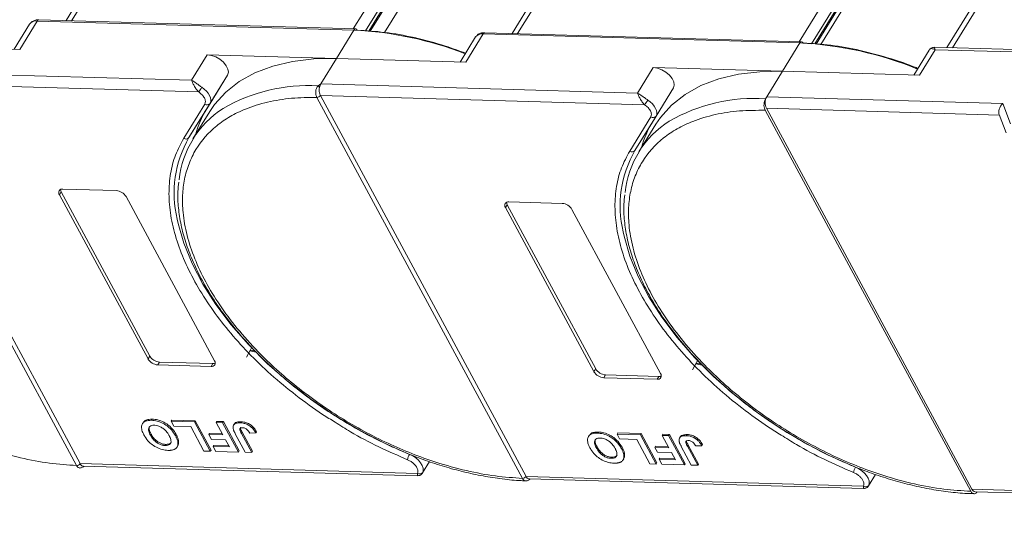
# Model space of a CAD drawing. Header units: millimetres. Extents: x 1995 to 3465, y 709 to 1742.
# Tile 41 of 45: x 3149 to 3233, y 1468 to 1511. Entities that reach past the tile are written whole.
import ezdxf

# ---------------------------------------------------------------- set-up
doc = ezdxf.new("R2010")
doc.units = ezdxf.units.MM
doc.linetypes.add('PHANTOM2', pattern=[31.75, 15.875, -3.175, 3.175, -3.175, 3.175, -3.175])

msp = doc.modelspace()

# ---------------------------------------------------------------- linework, layer by layer
at = {"color": 7, "linetype": 'Continuous', "lineweight": 15}
for p, q in [((3181.821, 1558.604), (3152.557, 1511.133)), ((3153.031, 1511.119), (3182.51, 1558.94)), ((3206.694, 1558.245), (3177.214, 1510.424)), ((3178.272, 1510.254), (3207.536, 1557.725)), ((3178.549, 1510.232), (3207.672, 1557.474)), ((3220.098, 1557.504), (3190.834, 1510.032)), ((3191.307, 1510.019), (3220.787, 1557.84)), ((3178.664, 1510.223), (3207.684, 1557.299)), ((3179.902, 1510.124), (3208.788, 1556.981)), ((3244.97, 1557.145), (3215.491, 1509.324)), ((3216.549, 1509.154), (3245.813, 1556.625)), ((3228.639, 1508.801), (3258.207, 1556.764)), ((3216.826, 1509.132), (3245.949, 1556.374)), ((3216.941, 1509.122), (3245.961, 1556.198)), ((3217.348, 1509.09), (3246.207, 1555.905)), ((3257.518, 1556.428), (3228.166, 1508.814)), ((3148.585, 1508.669), (3150.084, 1511.101)), ((3150.084, 1511.101), (3177.271, 1510.32)), ((3177.417, 1510.418), (3150.23, 1511.2)), ((3149.435, 1510.83), (3148.112, 1508.682)), ((3177.271, 1510.32), (3175.772, 1507.887)), ((3187.712, 1509.73), (3186.388, 1507.582)), ((3186.862, 1507.568), (3188.361, 1510.001)), ((3188.361, 1510.001), (3215.548, 1509.219)), ((3215.694, 1509.318), (3188.507, 1510.099)), ((3137.495, 1508.987), (3148.585, 1508.669)), ((3215.548, 1509.219), (3214.049, 1506.787)), ((3226.648, 1508.611), (3225.323, 1506.463)), ((3225.796, 1506.449), (3227.146, 1508.638)), ((3267.678, 1507.678), (3227.07, 1508.846)), ((3227.146, 1508.638), (3267.386, 1507.482)), ((3164.682, 1508.206), (3163.332, 1506.017)), ((3175.772, 1507.887), (3164.682, 1508.206)), ((3174.422, 1505.698), (3175.772, 1507.887)), ((3175.772, 1507.887), (3186.862, 1507.568)), ((3163.332, 1506.017), (3136.145, 1506.798)), ((3202.959, 1507.106), (3201.609, 1504.916)), ((3214.049, 1506.787), (3202.959, 1507.106)), ((3212.699, 1504.597), (3214.049, 1506.787)), ((3214.049, 1506.787), (3225.796, 1506.449)), ((3166.417, 1506.465), (3164.604, 1503.524)), ((3164.917, 1504.033), (3166.417, 1506.465)), ((3153.454, 1472.949), (3135.812, 1505.643)), ((3136.117, 1505.809), (3163.943, 1505.009)), ((3136.117, 1505.808), (3153.759, 1473.113)), ((3174.184, 1505.531), (3174.422, 1505.698)), ((3201.609, 1504.916), (3174.422, 1505.698)), ((3204.693, 1505.365), (3202.881, 1502.424)), ((3203.194, 1502.932), (3204.693, 1505.365)), ((3174.089, 1504.543), (3174.089, 1504.544)), ((3191.731, 1471.848), (3174.089, 1504.543)), ((3174.394, 1504.708), (3202.219, 1503.908)), ((3174.394, 1504.707), (3192.036, 1472.013)), ((3212.594, 1504.427), (3212.699, 1504.597)), ((3232.957, 1504.015), (3212.699, 1504.597)), ((3162.657, 1501.032), (3164.469, 1503.973)), ((3163.105, 1501.092), (3164.917, 1504.033)), ((3163.105, 1501.092), (3164.604, 1503.524)), ((3230.208, 1470.741), (3212.566, 1503.438)), ((3212.671, 1503.608), (3230.313, 1470.911)), ((3212.671, 1503.608), (3232.661, 1503.033)), ((3233.621, 1502.263), (3232.957, 1504.015)), ((3164.903, 1503.341), (3163.448, 1500.982)), ((3200.934, 1499.932), (3202.746, 1502.873)), ((3201.381, 1499.991), (3203.194, 1502.932)), ((3232.64, 1503.09), (3233.238, 1501.512)), ((3201.381, 1499.991), (3202.881, 1502.424)), ((3203.18, 1502.241), (3201.725, 1499.882)), ((3152.293, 1496.677), (3156.863, 1496.546)), ((3152.143, 1496.434), (3151.993, 1496.191)), ((3159.593, 1482.106), (3151.993, 1496.191)), ((3152.143, 1496.434), (3159.743, 1482.349)), ((3157.706, 1496.026), (3165.306, 1481.942)), ((3190.42, 1495.334), (3190.27, 1495.09)), ((3197.87, 1481.006), (3190.27, 1495.09)), ((3190.42, 1495.334), (3198.019, 1481.249)), ((3190.57, 1495.577), (3195.14, 1495.446)), ((3195.983, 1494.926), (3203.582, 1480.841)), ((3159.743, 1482.349), (3159.593, 1482.106)), ((3168.848, 1482.677), (3168.346, 1482.788)), ((3168.807, 1482.752), (3168.376, 1482.848)), ((3160.585, 1481.83), (3160.435, 1481.587)), ((3165.006, 1481.455), (3160.435, 1481.587)), ((3160.585, 1481.83), (3165.156, 1481.698)), ((3165.156, 1481.698), (3165.006, 1481.455)), ((3207.125, 1481.576), (3206.622, 1481.688)), ((3207.084, 1481.652), (3206.653, 1481.748)), ((3198.019, 1481.249), (3197.87, 1481.006)), ((3198.862, 1480.729), (3198.712, 1480.486)), ((3198.862, 1480.729), (3203.433, 1480.598)), ((3203.433, 1480.598), (3203.283, 1480.355)), ((3203.283, 1480.355), (3198.712, 1480.486)), ((3159.172, 1476.633), (3159.112, 1476.536)), ((3159.96, 1476.927), (3159.9, 1476.83)), ((3161.57, 1476.75), (3161.63, 1476.848)), ((3161.57, 1476.75), (3161.796, 1476.331)), ((3163.584, 1476.692), (3161.57, 1476.75)), ((3161.63, 1476.848), (3163.644, 1476.79)), ((3161.796, 1476.331), (3163.261, 1476.289)), ((3163.644, 1476.79), (3163.584, 1476.692)), ((3164.941, 1474.177), (3163.584, 1476.692)), ((3163.644, 1476.79), (3165.001, 1474.275)), ((3165.452, 1476.639), (3165.512, 1476.736)), ((3165.452, 1476.639), (3166.026, 1475.575)), ((3166.001, 1476.623), (3165.452, 1476.639)), ((3165.512, 1476.736), (3166.061, 1476.72)), ((3166.061, 1476.72), (3166.001, 1476.623)), ((3167.358, 1474.108), (3166.001, 1476.623)), ((3166.061, 1476.72), (3167.418, 1474.205)), ((3166.993, 1476.505), (3166.933, 1476.408)), ((3167.578, 1476.708), (3167.518, 1476.611)), ((3159.859, 1475.652), (3159.799, 1475.555)), ((3161.947, 1475.516), (3162.007, 1475.614)), ((3163.261, 1476.289), (3164.392, 1474.193)), ((3164.817, 1475.609), (3164.877, 1475.707)), ((3164.817, 1475.609), (3165.043, 1475.19)), ((3166.026, 1475.575), (3164.817, 1475.609)), ((3164.877, 1475.707), (3165.971, 1475.675)), ((3167.088, 1475.677), (3167.944, 1474.091)), ((3167.615, 1475.703), (3167.675, 1475.8)), ((3168.493, 1474.075), (3167.615, 1475.703)), ((3167.675, 1475.8), (3168.553, 1474.173)), ((3168.321, 1475.731), (3168.853, 1475.747)), ((3168.853, 1475.747), (3168.913, 1475.845)), ((3197.449, 1475.533), (3197.389, 1475.436)), ((3198.237, 1475.827), (3198.177, 1475.73)), ((3199.846, 1475.65), (3199.906, 1475.747)), ((3199.846, 1475.65), (3200.073, 1475.231)), ((3201.861, 1475.592), (3199.846, 1475.65)), ((3199.906, 1475.747), (3201.921, 1475.689)), ((3201.921, 1475.689), (3201.861, 1475.592)), ((3203.218, 1473.077), (3201.861, 1475.592)), ((3201.921, 1475.689), (3203.278, 1473.174)), ((3203.728, 1475.538), (3203.788, 1475.636)), ((3204.278, 1475.523), (3203.728, 1475.538)), ((3203.728, 1475.538), (3204.303, 1474.474)), ((3203.788, 1475.636), (3204.338, 1475.62)), ((3204.338, 1475.62), (3204.278, 1475.523)), ((3205.635, 1473.008), (3204.278, 1475.523)), ((3204.338, 1475.62), (3205.695, 1473.105)), ((3205.855, 1475.608), (3205.795, 1475.511)), ((3161.067, 1474.67), (3161.127, 1474.767)), ((3162.085, 1474.54), (3162.145, 1474.638)), ((3162.224, 1474.978), (3162.164, 1474.881)), ((3165.043, 1475.19), (3166.252, 1475.156)), ((3165.191, 1474.583), (3165.251, 1474.68)), ((3165.251, 1474.68), (3166.528, 1474.643)), ((3166.252, 1475.156), (3166.582, 1474.543)), ((3200.073, 1475.231), (3201.538, 1475.189)), ((3201.538, 1475.189), (3202.668, 1473.093)), ((3205.269, 1475.405), (3205.209, 1475.307)), ((3205.892, 1474.603), (3205.952, 1474.7)), ((3205.952, 1474.7), (3206.83, 1473.072)), ((3206.598, 1474.631), (3207.13, 1474.647)), ((3207.13, 1474.647), (3207.19, 1474.744)), ((3164.392, 1474.193), (3164.941, 1474.177)), ((3164.941, 1474.177), (3165.001, 1474.275)), ((3165.191, 1474.583), (3165.417, 1474.164)), ((3166.582, 1474.543), (3165.191, 1474.583)), ((3165.417, 1474.164), (3167.358, 1474.108)), ((3167.358, 1474.108), (3167.418, 1474.205)), ((3167.944, 1474.091), (3168.493, 1474.075)), ((3168.553, 1474.173), (3168.493, 1474.075)), ((3198.136, 1474.552), (3198.076, 1474.454)), ((3200.224, 1474.416), (3200.284, 1474.513)), ((3200.501, 1473.878), (3200.441, 1473.78)), ((3203.094, 1474.509), (3203.154, 1474.606)), ((3203.094, 1474.509), (3203.32, 1474.09)), ((3204.303, 1474.474), (3203.094, 1474.509)), ((3203.154, 1474.606), (3204.248, 1474.575)), ((3203.32, 1474.09), (3204.529, 1474.055)), ((3204.529, 1474.055), (3204.859, 1473.442)), ((3205.365, 1474.576), (3206.221, 1472.991)), ((3206.77, 1472.975), (3205.892, 1474.603)), ((3153.455, 1472.947), (3153.454, 1472.949)), ((3153.759, 1473.113), (3153.759, 1473.112)), ((3182.718, 1472.28), (3153.759, 1473.112)), ((3183.149, 1472.309), (3183.75, 1473.283)), ((3199.344, 1473.569), (3199.404, 1473.667)), ((3200.362, 1473.44), (3200.422, 1473.537)), ((3202.668, 1473.093), (3203.218, 1473.077)), ((3203.218, 1473.077), (3203.278, 1473.174)), ((3203.468, 1473.483), (3203.528, 1473.58)), ((3203.468, 1473.483), (3203.694, 1473.063)), ((3204.859, 1473.442), (3203.468, 1473.483)), ((3203.528, 1473.58), (3204.805, 1473.543)), ((3203.694, 1473.063), (3205.635, 1473.008)), ((3205.635, 1473.008), (3205.695, 1473.105)), ((3206.221, 1472.991), (3206.77, 1472.975)), ((3206.83, 1473.072), (3206.77, 1472.975)), ((3154.039, 1472.899), (3182.727, 1472.074)), ((3221.426, 1471.208), (3222.026, 1472.182)), ((3191.732, 1471.847), (3191.731, 1471.848)), ((3192.036, 1472.013), (3192.036, 1472.012)), ((3220.995, 1471.179), (3192.036, 1472.012)), ((3192.316, 1471.799), (3221.004, 1470.974)), ((3250.049, 1470.344), (3230.313, 1470.911)), ((3230.593, 1470.698), (3250.161, 1470.136))]:
    msp.add_line(p, q, dxfattribs=at)
at = {"color": 7, "linetype": 'Continuous', "lineweight": 15, "flags": 128}
for points in [[(3166.417, 1506.465), (3166.488, 1506.697), (3166.451, 1506.971), (3166.309, 1507.266), (3166.073, 1507.555), (3165.764, 1507.813), (3165.408, 1508.018), (3165.037, 1508.153), (3164.682, 1508.206)], [(3164.903, 1503.341), (3165.301, 1503.927), (3166.259, 1504.992), (3167.421, 1505.905), (3168.774, 1506.654), (3170.303, 1507.232), (3171.991, 1507.633), (3173.821, 1507.852), (3175.772, 1507.887)], [(3204.693, 1505.365), (3204.765, 1505.596), (3204.728, 1505.871), (3204.586, 1506.165), (3204.35, 1506.454), (3204.041, 1506.712), (3203.685, 1506.918), (3203.314, 1507.053), (3202.959, 1507.106)], [(3203.18, 1502.241), (3203.578, 1502.827), (3204.536, 1503.892), (3205.698, 1504.804), (3207.05, 1505.554), (3208.58, 1506.132), (3210.268, 1506.533), (3212.098, 1506.752), (3214.049, 1506.787)], [(3164.215, 1505.414), (3164.426, 1505.257), (3164.612, 1505.082), (3164.766, 1504.897), (3164.883, 1504.706), (3164.958, 1504.518), (3164.989, 1504.339), (3164.976, 1504.175), (3164.917, 1504.033)], [(3202.492, 1504.313), (3202.703, 1504.156), (3202.888, 1503.982), (3203.043, 1503.796), (3203.159, 1503.606), (3203.235, 1503.418), (3203.266, 1503.239), (3203.252, 1503.075), (3203.194, 1502.932)], [(3182.036, 1473.909), (3179.84, 1474.886), (3177.681, 1476.009), (3175.582, 1477.264), (3173.566, 1478.64), (3171.653, 1480.12), (3169.863, 1481.691), (3168.217, 1483.334), (3166.73, 1485.033), (3165.419, 1486.769), (3164.297, 1488.525), (3163.377, 1490.282), (3162.669, 1492.021), (3162.178, 1493.724), (3162.098, 1494.105)], [(3220.313, 1472.808), (3218.117, 1473.786), (3215.958, 1474.909), (3213.859, 1476.164), (3211.843, 1477.539), (3209.93, 1479.02), (3208.14, 1480.59), (3206.493, 1482.233), (3205.007, 1483.932), (3203.696, 1485.669), (3202.574, 1487.425), (3201.654, 1489.182), (3200.945, 1490.921), (3200.455, 1492.624), (3200.375, 1493.005)], [(3168.5, 1483.105), (3168.394, 1482.884), (3168.049, 1482.263)], [(3206.777, 1482.005), (3206.671, 1481.784), (3206.326, 1481.163)], [(3182.036, 1473.909), (3182.315, 1473.772), (3182.576, 1473.599), (3182.806, 1473.399), (3182.994, 1473.18), (3183.129, 1472.955), (3183.206, 1472.734), (3183.221, 1472.529), (3183.172, 1472.349)], [(3220.313, 1472.808), (3220.592, 1472.672), (3220.853, 1472.499), (3221.083, 1472.298), (3221.271, 1472.08), (3221.406, 1471.854), (3221.483, 1471.633), (3221.497, 1471.428), (3221.448, 1471.249)]]:
    msp.add_lwpolyline(points, dxfattribs=at)
at = {"color": 7, "linetype": 'Continuous', "lineweight": 15}
for centre, radius, start, end in [((3149.988, 1510.42), 0.688, 81.96358, 143.42725), ((3150.243, 1511.024), 0.176, 94.04353, 153.96822), ((3177.43, 1510.242), 0.176, 94.04353, 153.96822), ((3175.843, 1480.215), 30.139, 68.6387, 87.2827), ((3177.397, 1510.247), 0.173, 22.0518, 83.33731), ((3188.265, 1509.319), 0.688, 81.96358, 143.42725), ((3188.519, 1509.924), 0.176, 94.04353, 153.96822), ((3215.706, 1509.142), 0.176, 94.04353, 153.96822), ((3215.674, 1509.146), 0.173, 22.0518, 83.33731), ((3214.085, 1478.873), 30.382, 67.65228, 87.24033), ((3159.024, 1508.612), 6.098, 323.77082, 328.35685), ((3173.322, 1491.066), 14.491, 86.59204, 120.13559), ((3173.789, 1504.993), 0.667, 38.2755, 53.68319), ((3174.082, 1504.922), 0.378, 270.93814, 325.57), ((3174.083, 1504.919), 0.377, 270.96032, 325.74097), ((3197.301, 1507.512), 6.098, 323.77082, 328.35685), ((3211.632, 1489.861), 14.598, 86.22155, 120.02369), ((3213.64, 1504.075), 1.076, 150.95613, 205.74517), ((3170.445, 1496.668), 8.207, 122.40058, 174.33401), ((3171.584, 1499.246), 8.187, 148.49752, 165.16287), ((3164.663, 1504.231), 0.323, 233.16695, 321.99372), ((3202.94, 1503.131), 0.323, 233.16695, 321.99372), ((3208.724, 1495.567), 8.209, 122.3765, 174.28529), ((3209.861, 1498.146), 8.187, 148.49752, 165.16287), ((3171.427, 1496.327), 9.59, 150.2055, 193.3954), ((3162.85, 1501.29), 0.323, 233.16695, 321.99372), ((3209.703, 1495.226), 9.59, 150.2055, 193.3954), ((3201.127, 1500.19), 0.323, 233.16695, 321.99372), ((3152.235, 1496.377), 0.306, 79.14736, 217.56468), ((3152.527, 1496.66), 0.446, 182.64256, 210.45521), ((3156.783, 1495.473), 1.076, 30.95613, 85.74517), ((3190.512, 1495.277), 0.306, 79.14736, 217.56468), ((3190.804, 1495.56), 0.446, 182.64256, 210.45521), ((3195.06, 1494.373), 1.076, 30.95613, 85.74517), ((3160.665, 1482.903), 1.076, 210.95613, 265.74517), ((3160.515, 1482.659), 1.076, 210.95613, 265.74517), ((3165.063, 1481.755), 0.306, 259.14736, 37.56468), ((3165.185, 1482.144), 0.446, 266.24921, 294.05501), ((3198.792, 1481.559), 1.076, 210.95613, 265.74517), ((3198.942, 1481.802), 1.076, 210.95613, 265.74517), ((3203.34, 1480.655), 0.306, 259.14736, 37.56468), ((3203.462, 1481.043), 0.446, 266.24921, 294.05501), ((3183.105, 1473.253), 1.254, 148.485, 171.00747), ((3153.448, 1473.325), 0.377, 270.96032, 325.74097), ((3153.448, 1473.323), 0.376, 270.98033, 325.91135), ((3182.908, 1472.556), 0.335, 235.49296, 321.92989), ((3221.382, 1472.153), 1.254, 148.485, 171.00747), ((3191.724, 1472.225), 0.377, 270.96032, 325.74097), ((3191.725, 1472.222), 0.376, 270.98033, 325.91135), ((3221.185, 1471.455), 0.335, 235.49296, 321.92989), ((3230.626, 1471.032), 0.336, 201.09482, 264.2943)]:
    msp.add_arc(centre, radius, start, end, dxfattribs=at)
msp.add_ellipse((3233.229, 1503.512), major_axis=(0.441, 0.619), ratio=0.715737, start_param=1.232087, end_param=2.802883, dxfattribs=at)
at = {"color": 3, "linetype": 'PHANTOM2', "lineweight": 9, "ltscale": 1.030123}
msp.add_spline([(3147.277, 1574.479), (3155.687, 1547.245), (3136.863, 1511.6), (3145.301, 1468.249)], degree=3, dxfattribs=at)
at = {"color": 7, "linetype": 'Continuous', "lineweight": 15}
for points, knots in [([(3150.232, 1511.193), (3150.206, 1511.196), (3150.075, 1511.209), (3149.856, 1511.161), (3149.595, 1511.043), (3149.49, 1510.891), (3149.443, 1510.823)], [0, 0, 0, 0, 0.07976, 0.393066, 0.724539, 1, 1, 1, 1]), ([(3186.853, 1508.336), (3186.277, 1508.547), (3184.801, 1509.089), (3182.467, 1509.703), (3179.919, 1510.173), (3178.336, 1510.266), (3177.557, 1510.311)], [0, 0, 0, 0, 0.180169, 0.461291, 0.734758, 1, 1, 1, 1]), ([(3188.509, 1510.093), (3188.482, 1510.095), (3188.352, 1510.109), (3188.133, 1510.06), (3187.872, 1509.943), (3187.767, 1509.791), (3187.72, 1509.722)], [0, 0, 0, 0, 0.07976, 0.393066, 0.724539, 1, 1, 1, 1]), ([(3225.674, 1507.032), (3225.619, 1507.055), (3224.865, 1507.378), (3223.202, 1507.929), (3220.744, 1508.61), (3218.196, 1509.071), (3216.613, 1509.165), (3215.834, 1509.211)], [0, 0, 0, 0, 0.016207, 0.224204, 0.490227, 0.749005, 1, 1, 1, 1]), ([(3226.625, 1508.571), (3226.651, 1508.612), (3226.708, 1508.702), (3226.863, 1508.755), (3227.035, 1508.684), (3227.146, 1508.638)], [0, 0, 0, 0, 0.227072, 0.501587, 1, 1, 1, 1]), ([(3227.068, 1508.846), (3227.017, 1508.843), (3226.93, 1508.838), (3226.783, 1508.771), (3226.716, 1508.695), (3226.679, 1508.654)], [0, 0, 0, 0, 0.389383, 0.666862, 1, 1, 1, 1]), ([(3227.069, 1508.841), (3227.069, 1508.842), (3227.068, 1508.861), (3227.086, 1508.795), (3227.126, 1508.691), (3227.146, 1508.638)], [0, 0, 0, 0, 0.044563, 0.521846, 1, 1, 1, 1]), ([(3163.332, 1506.017), (3163.46, 1505.94), (3163.658, 1505.821), (3163.969, 1505.585), (3164.138, 1505.467), (3164.215, 1505.414)], [0, 0, 0, 0, 0.498413, 0.772928, 1, 1, 1, 1]), ([(3163.943, 1505.009), (3163.872, 1505.086), (3163.723, 1505.251), (3163.55, 1505.541), (3163.414, 1505.813), (3163.36, 1505.949), (3163.332, 1506.017)], [0, 0, 0, 0, 0.234359, 0.498216, 0.748481, 1, 1, 1, 1]), ([(3174.089, 1504.544), (3174.066, 1504.593), (3174.025, 1504.683), (3173.99, 1504.856), (3173.982, 1505.025), (3174.003, 1505.188), (3174.044, 1505.323), (3174.102, 1505.441), (3174.158, 1505.503), (3174.184, 1505.531)], [0, 0, 0, 0, 0.1718456, 0.312445, 0.4991009, 0.6298393, 0.7575038, 0.8890244, 1, 1, 1, 1]), ([(3174.312, 1505.407), (3174.301, 1505.329), (3174.279, 1505.175), (3174.305, 1504.939), (3174.353, 1504.788), (3174.388, 1504.719), (3174.394, 1504.708)], [0, 0, 0, 0, 0.313343, 0.6267, 0.940056, 1, 1, 1, 1]), ([(3191.731, 1471.848), (3190.964, 1471.9), (3189.408, 1472.005), (3186.908, 1472.48), (3184.5, 1473.146), (3182.242, 1473.957), (3180.173, 1474.848), (3178.118, 1475.882), (3175.433, 1477.441), (3172.9, 1479.229), (3170.61, 1481.177), (3168.888, 1482.837), (3167.225, 1484.696), (3165.716, 1486.719), (3164.497, 1488.725), (3163.555, 1490.723), (3162.894, 1492.722), (3162.572, 1494.542), (3162.529, 1496.153), (3162.699, 1497.556), (3163.079, 1498.874), (3163.87, 1500.491), (3165.065, 1501.855), (3166.614, 1502.921), (3168.054, 1503.626), (3169.808, 1504.173), (3171.866, 1504.516), (3173.356, 1504.534), (3174.089, 1504.543)], [0, 0, 0, 0, 0.038862, 0.078912, 0.1200677, 0.1522272, 0.1843815, 0.2172151, 0.2500433, 0.3156185, 0.347778, 0.3799323, 0.4210926, 0.4611415, 0.5, 0.5388632, 0.578912, 0.6200677, 0.6522272, 0.6843815, 0.7172151, 0.7500433, 0.8156185, 0.847778, 0.8799323, 0.9210926, 0.9611404, 1, 1, 1, 1]), ([(3174.394, 1504.708), (3174.394, 1504.708), (3174.394, 1504.708), (3174.394, 1504.708), (3174.394, 1504.707), (3174.394, 1504.707)], [0, 0, 0, 0, 0.384665, 0.692332, 1, 1, 1, 1]), ([(3201.609, 1504.916), (3201.737, 1504.84), (3201.934, 1504.721), (3202.246, 1504.485), (3202.415, 1504.367), (3202.492, 1504.313)], [0, 0, 0, 0, 0.498413, 0.772928, 1, 1, 1, 1]), ([(3202.219, 1503.908), (3202.149, 1503.986), (3201.999, 1504.15), (3201.827, 1504.44), (3201.691, 1504.713), (3201.637, 1504.848), (3201.609, 1504.916)], [0, 0, 0, 0, 0.234359, 0.498216, 0.748481, 1, 1, 1, 1]), ([(3212.566, 1503.438), (3212.538, 1503.5), (3212.484, 1503.623), (3212.454, 1503.858), (3212.469, 1504.095), (3212.521, 1504.292), (3212.573, 1504.389), (3212.594, 1504.427)], [0, 0, 0, 0, 0.2146939, 0.4293877, 0.6440816, 0.8587754, 1, 1, 1, 1]), ([(3230.208, 1470.741), (3229.441, 1470.786), (3227.882, 1470.878), (3225.372, 1471.337), (3222.95, 1471.991), (3220.677, 1472.795), (3218.591, 1473.682), (3216.518, 1474.715), (3213.808, 1476.276), (3211.25, 1478.072), (3208.937, 1480.031), (3207.199, 1481.701), (3205.521, 1483.571), (3204, 1485.606), (3202.774, 1487.625), (3201.826, 1489.635), (3201.164, 1491.646), (3200.845, 1493.477), (3200.807, 1495.097), (3200.986, 1496.508), (3201.378, 1497.831), (3202.188, 1499.452), (3203.408, 1500.816), (3204.985, 1501.876), (3206.449, 1502.572), (3208.23, 1503.106), (3210.316, 1503.432), (3211.823, 1503.436), (3212.566, 1503.438)], [0, 0, 0, 0, 0.038823, 0.07885, 0.119997, 0.152169, 0.184336, 0.217193, 0.250044, 0.315664, 0.347836, 0.380003, 0.421155, 0.461181, 0.5, 0.538824, 0.57885, 0.619997, 0.652169, 0.684336, 0.717193, 0.750044, 0.815664, 0.847836, 0.880003, 0.921155, 0.961179, 1, 1, 1, 1]), ([(3163.754, 1488.477), (3163.403, 1489.137), (3162.693, 1490.473), (3161.965, 1492.462), (3161.502, 1494.415), (3161.343, 1496.284), (3161.488, 1498.024), (3161.899, 1499.63), (3162.404, 1500.565), (3162.657, 1501.032)], [0, 0, 0, 0, 0.1406586, 0.2846716, 0.4296801, 0.5746886, 0.7187015, 0.8593462, 1, 1, 1, 1]), ([(3202.031, 1487.376), (3201.68, 1488.037), (3200.97, 1489.373), (3200.241, 1491.362), (3199.779, 1493.314), (3199.62, 1495.184), (3199.764, 1496.924), (3200.175, 1498.53), (3200.681, 1499.464), (3200.934, 1499.932)], [0, 0, 0, 0, 0.1406586, 0.2846716, 0.4296801, 0.5746886, 0.7187015, 0.8593462, 1, 1, 1, 1]), ([(3162.234, 1497.281), (3162.203, 1497.013), (3162.12, 1496.295), (3162.185, 1495.059), (3162.407, 1493.596), (3162.811, 1492.096), (3163.38, 1490.575), (3164.111, 1489.046), (3164.994, 1487.521), (3166.019, 1486.014), (3167.173, 1484.54), (3168.437, 1483.115), (3169.782, 1481.764), (3171.16, 1480.521), (3172.428, 1479.484), (3173.603, 1478.598), (3174.792, 1477.759), (3175.666, 1477.205), (3176.15, 1476.899)], [0, 0, 0, 0, 0.0415696, 0.1114246, 0.181343, 0.2512344, 0.3210272, 0.390661, 0.4600616, 0.5291534, 0.597797, 0.6657222, 0.7323442, 0.7961451, 0.8552231, 0.8974043, 0.9432711, 1, 1, 1, 1]), ([(3200.512, 1496.187), (3200.48, 1495.917), (3200.396, 1495.197), (3200.461, 1493.959), (3200.684, 1492.496), (3201.088, 1490.995), (3201.657, 1489.475), (3202.388, 1487.946), (3203.271, 1486.421), (3204.296, 1484.914), (3205.45, 1483.439), (3206.714, 1482.014), (3208.059, 1480.664), (3209.436, 1479.421), (3210.705, 1478.384), (3211.88, 1477.498), (3213.069, 1476.658), (3213.943, 1476.105), (3214.426, 1475.798)], [0, 0, 0, 0, 0.041894, 0.111725, 0.18162, 0.251488, 0.321257, 0.390867, 0.460244, 0.529313, 0.597933, 0.665835, 0.732435, 0.796214, 0.855272, 0.897439, 0.94329, 1, 1, 1, 1]), ([(3175.656, 1476.668), (3175.295, 1476.888), (3174.125, 1477.601), (3172.265, 1478.973), (3170.119, 1480.746), (3168.178, 1482.614), (3166.458, 1484.537), (3164.954, 1486.495), (3164.154, 1487.816), (3163.754, 1488.477)], [0, 0, 0, 0, 0.0703344, 0.2278279, 0.3853214, 0.5417336, 0.6944823, 0.8472514, 1, 1, 1, 1]), ([(3213.933, 1475.568), (3213.572, 1475.788), (3212.402, 1476.501), (3210.542, 1477.873), (3208.396, 1479.646), (3206.455, 1481.514), (3204.735, 1483.437), (3203.231, 1485.395), (3202.431, 1486.716), (3202.031, 1487.376)], [0, 0, 0, 0, 0.0703344, 0.2278279, 0.3853214, 0.5417336, 0.6944823, 0.8472514, 1, 1, 1, 1]), ([(3159.243, 1475.583), (3159.209, 1475.65), (3159.106, 1475.852), (3159.013, 1476.172), (3159.057, 1476.498), (3159.258, 1476.723), (3159.563, 1476.826), (3159.798, 1476.829), (3159.9, 1476.83)], [0, 0, 0, 0, 0.101888, 0.307343, 0.492963, 0.678647, 0.860791, 1, 1, 1, 1]), ([(3159.184, 1476.625), (3159.229, 1476.69), (3159.331, 1476.834), (3159.625, 1476.922), (3159.859, 1476.926), (3159.96, 1476.927)], [0, 0, 0, 0, 0.315977, 0.703684, 1, 1, 1, 1]), ([(3160.128, 1476.411), (3160.053, 1476.409), (3159.903, 1476.404), (3159.737, 1476.319), (3159.637, 1476.177), (3159.627, 1475.941), (3159.711, 1475.722), (3159.787, 1475.578), (3159.799, 1475.555)], [0, 0, 0, 0, 0.159091, 0.319451, 0.485991, 0.660682, 0.944289, 1, 1, 1, 1]), ([(3159.859, 1475.652), (3159.826, 1475.719), (3159.732, 1475.907), (3159.662, 1476.159), (3159.731, 1476.289), (3159.753, 1476.331)], [0, 0, 0, 0, 0.271027, 0.764321, 1, 1, 1, 1]), ([(3159.9, 1476.83), (3159.978, 1476.826), (3160.212, 1476.812), (3160.641, 1476.706), (3161.129, 1476.449), (3161.564, 1476.085), (3161.809, 1475.763), (3161.922, 1475.561), (3161.947, 1475.516)], [0, 0, 0, 0, 0.102171, 0.30922, 0.51365, 0.692275, 0.932413, 1, 1, 1, 1]), ([(3159.96, 1476.927), (3160.038, 1476.923), (3160.272, 1476.91), (3160.701, 1476.803), (3161.189, 1476.547), (3161.624, 1476.183), (3161.869, 1475.86), (3161.982, 1475.658), (3162.007, 1475.614)], [0, 0, 0, 0, 0.102171, 0.30922, 0.51365, 0.692275, 0.932413, 1, 1, 1, 1]), ([(3161.407, 1475.516), (3161.368, 1475.583), (3161.261, 1475.769), (3161.038, 1476.031), (3160.725, 1476.247), (3160.44, 1476.37), (3160.241, 1476.405), (3160.143, 1476.41), (3160.128, 1476.411)], [0, 0, 0, 0, 0.159163, 0.441094, 0.61902, 0.796885, 0.968573, 1, 1, 1, 1]), ([(3166.893, 1476.153), (3166.89, 1476.215), (3166.884, 1476.338), (3166.975, 1476.485), (3167.174, 1476.603), (3167.388, 1476.608), (3167.518, 1476.611)], [0, 0, 0, 0, 0.20646, 0.413515, 0.645211, 1, 1, 1, 1]), ([(3167.002, 1476.499), (3167.014, 1476.524), (3167.053, 1476.603), (3167.238, 1476.698), (3167.45, 1476.704), (3167.578, 1476.708)], [0, 0, 0, 0, 0.148382, 0.484821, 1, 1, 1, 1]), ([(3167.518, 1476.611), (3167.596, 1476.606), (3167.773, 1476.595), (3168.075, 1476.506), (3168.369, 1476.336), (3168.652, 1476.077), (3168.774, 1475.877), (3168.853, 1475.747)], [0, 0, 0, 0, 0.155292, 0.353145, 0.543243, 0.704067, 1, 1, 1, 1]), ([(3167.578, 1476.708), (3167.656, 1476.703), (3167.833, 1476.692), (3168.135, 1476.603), (3168.429, 1476.434), (3168.712, 1476.174), (3168.834, 1475.974), (3168.913, 1475.845)], [0, 0, 0, 0, 0.155292, 0.353145, 0.543243, 0.704067, 1, 1, 1, 1]), ([(3181.867, 1473.449), (3181.041, 1473.808), (3179.389, 1474.524), (3177.305, 1475.621), (3176.093, 1476.391), (3175.656, 1476.668)], [0, 0, 0, 0, 0.390081, 0.780187, 1, 1, 1, 1]), ([(3176.15, 1476.899), (3176.822, 1476.499), (3177.764, 1475.939), (3179.192, 1475.195), (3180.417, 1474.602), (3181.888, 1473.964), (3183.435, 1473.372), (3185.049, 1472.84), (3186.698, 1472.39), (3188.361, 1472.031), (3190.01, 1471.784), (3191.231, 1471.655), (3191.88, 1471.647), (3192.006, 1471.646)], [0, 0, 0, 0, 0.130517, 0.183018, 0.269988, 0.35985, 0.455796, 0.555409, 0.657717, 0.76196, 0.867621, 0.974343, 1, 1, 1, 1]), ([(3153.454, 1472.949), (3152.688, 1473), (3151.131, 1473.106), (3148.632, 1473.581), (3146.223, 1474.247), (3144.008, 1475.042), (3142.68, 1475.611), (3142.042, 1475.905)], [0, 0, 0, 0, 0.038862, 0.078912, 0.1200677, 0.1522272, 0.1823833, 0.1823833, 0.1823833, 0.1823833]), ([(3161.3, 1474.25), (3161.223, 1474.255), (3160.988, 1474.268), (3160.562, 1474.377), (3160.076, 1474.632), (3159.64, 1474.995), (3159.388, 1475.324), (3159.271, 1475.533), (3159.243, 1475.583)], [0, 0, 0, 0, 0.101398, 0.306996, 0.506144, 0.685262, 0.924557, 1, 1, 1, 1]), ([(3159.799, 1475.555), (3159.838, 1475.488), (3159.934, 1475.319), (3160.129, 1475.079), (3160.399, 1474.869), (3160.668, 1474.736), (3160.896, 1474.68), (3161.023, 1474.672), (3161.067, 1474.67)], [0, 0, 0, 0, 0.159697, 0.4009, 0.570524, 0.740194, 0.908408, 1, 1, 1, 1]), ([(3161.127, 1474.767), (3161.048, 1474.773), (3160.889, 1474.786), (3160.624, 1474.878), (3160.368, 1475.027), (3160.107, 1475.264), (3159.955, 1475.48), (3159.875, 1475.624), (3159.859, 1475.652)], [0, 0, 0, 0, 0.160292, 0.321922, 0.490761, 0.657569, 0.933883, 1, 1, 1, 1]), ([(3161.067, 1474.67), (3161.142, 1474.672), (3161.292, 1474.675), (3161.462, 1474.755), (3161.565, 1474.893), (3161.579, 1475.123), (3161.497, 1475.342), (3161.422, 1475.487), (3161.407, 1475.516)], [0, 0, 0, 0, 0.159186, 0.319845, 0.483838, 0.656366, 0.932671, 1, 1, 1, 1]), ([(3161.947, 1475.516), (3161.965, 1475.483), (3162.001, 1475.416), (3162.048, 1475.312), (3162.092, 1475.205), (3162.128, 1475.095), (3162.155, 1474.986), (3162.161, 1474.916), (3162.164, 1474.881)], [0, 0, 0, 0, 0.15395, 0.308181, 0.478699, 0.649961, 0.824203, 1, 1, 1, 1]), ([(3162.007, 1475.614), (3162.025, 1475.58), (3162.061, 1475.513), (3162.108, 1475.409), (3162.152, 1475.302), (3162.188, 1475.192), (3162.215, 1475.083), (3162.221, 1475.013), (3162.224, 1474.978)], [0, 0, 0, 0, 0.15395, 0.308181, 0.478699, 0.649961, 0.824203, 1, 1, 1, 1]), ([(3167.088, 1475.677), (3167.071, 1475.71), (3167.035, 1475.777), (3166.991, 1475.867), (3166.956, 1475.947), (3166.93, 1476.016), (3166.906, 1476.086), (3166.897, 1476.13), (3166.893, 1476.153)], [0, 0, 0, 0, 0.20827, 0.416707, 0.561481, 0.706573, 0.852825, 1, 1, 1, 1]), ([(3167.709, 1476.193), (3167.66, 1476.192), (3167.583, 1476.191), (3167.505, 1476.152), (3167.469, 1476.095), (3167.489, 1475.943), (3167.56, 1475.807), (3167.615, 1475.703)], [0, 0, 0, 0, 0.189329, 0.302222, 0.415612, 0.548732, 1, 1, 1, 1]), ([(3167.547, 1476.208), (3167.543, 1476.203), (3167.526, 1476.177), (3167.556, 1476.036), (3167.623, 1475.903), (3167.675, 1475.8)], [0, 0, 0, 0, 0.05409, 0.269563, 1, 1, 1, 1]), ([(3168.078, 1476.046), (3168.04, 1476.074), (3167.968, 1476.127), (3167.847, 1476.176), (3167.763, 1476.19), (3167.719, 1476.193), (3167.709, 1476.193)], [0, 0, 0, 0, 0.330398, 0.624767, 0.917361, 1, 1, 1, 1]), ([(3168.321, 1475.731), (3168.311, 1475.748), (3168.291, 1475.781), (3168.258, 1475.833), (3168.221, 1475.886), (3168.181, 1475.94), (3168.134, 1475.995), (3168.097, 1476.029), (3168.078, 1476.046)], [0, 0, 0, 0, 0.155996, 0.312125, 0.480895, 0.650212, 0.823248, 1, 1, 1, 1]), ([(3197.52, 1474.482), (3197.486, 1474.549), (3197.383, 1474.752), (3197.29, 1475.071), (3197.334, 1475.398), (3197.535, 1475.623), (3197.84, 1475.726), (3198.075, 1475.729), (3198.177, 1475.73)], [0, 0, 0, 0, 0.101888, 0.307343, 0.492963, 0.678647, 0.860791, 1, 1, 1, 1]), ([(3197.46, 1475.525), (3197.506, 1475.59), (3197.608, 1475.734), (3197.901, 1475.822), (3198.136, 1475.826), (3198.237, 1475.827)], [0, 0, 0, 0, 0.315977, 0.703684, 1, 1, 1, 1]), ([(3198.177, 1475.73), (3198.255, 1475.725), (3198.489, 1475.712), (3198.918, 1475.605), (3199.406, 1475.349), (3199.841, 1474.985), (3200.086, 1474.662), (3200.199, 1474.46), (3200.224, 1474.416)], [0, 0, 0, 0, 0.102171, 0.30922, 0.51365, 0.692275, 0.932413, 1, 1, 1, 1]), ([(3198.237, 1475.827), (3198.315, 1475.823), (3198.549, 1475.809), (3198.978, 1475.703), (3199.466, 1475.446), (3199.901, 1475.082), (3200.146, 1474.76), (3200.259, 1474.558), (3200.284, 1474.513)], [0, 0, 0, 0, 0.102171, 0.30922, 0.51365, 0.692275, 0.932413, 1, 1, 1, 1]), ([(3205.17, 1475.053), (3205.167, 1475.114), (3205.161, 1475.238), (3205.252, 1475.385), (3205.45, 1475.503), (3205.665, 1475.508), (3205.795, 1475.511)], [0, 0, 0, 0, 0.20646, 0.413515, 0.645211, 1, 1, 1, 1]), ([(3205.279, 1475.399), (3205.291, 1475.423), (3205.33, 1475.503), (3205.515, 1475.597), (3205.727, 1475.604), (3205.855, 1475.608)], [0, 0, 0, 0, 0.148382, 0.484821, 1, 1, 1, 1]), ([(3205.795, 1475.511), (3205.873, 1475.506), (3206.05, 1475.494), (3206.352, 1475.406), (3206.645, 1475.236), (3206.928, 1474.977), (3207.051, 1474.777), (3207.13, 1474.647)], [0, 0, 0, 0, 0.155292, 0.353145, 0.543243, 0.704067, 1, 1, 1, 1]), ([(3205.855, 1475.608), (3205.933, 1475.603), (3206.11, 1475.592), (3206.412, 1475.503), (3206.705, 1475.333), (3206.988, 1475.074), (3207.111, 1474.874), (3207.19, 1474.744)], [0, 0, 0, 0, 0.155292, 0.353145, 0.543243, 0.704067, 1, 1, 1, 1]), ([(3220.143, 1472.349), (3219.318, 1472.707), (3217.666, 1473.424), (3215.582, 1474.52), (3214.37, 1475.29), (3213.933, 1475.568)], [0, 0, 0, 0, 0.390081, 0.780187, 1, 1, 1, 1]), ([(3214.426, 1475.798), (3215.099, 1475.399), (3216.041, 1474.838), (3217.469, 1474.095), (3218.693, 1473.502), (3220.165, 1472.864), (3221.712, 1472.271), (3223.326, 1471.74), (3224.975, 1471.289), (3226.637, 1470.931), (3228.287, 1470.682), (3229.576, 1470.551), (3230.29, 1470.543), (3230.481, 1470.541)], [0, 0, 0, 0, 0.1287816, 0.1805843, 0.2663985, 0.355065, 0.4497361, 0.548024, 0.6489718, 0.7518293, 0.8560851, 0.9613879, 1, 1, 1, 1]), ([(3161.58, 1474.94), (3161.542, 1474.896), (3161.466, 1474.809), (3161.288, 1474.768), (3161.168, 1474.767), (3161.127, 1474.767)], [0, 0, 0, 0, 0.398189, 0.794249, 1, 1, 1, 1]), ([(3162.164, 1474.881), (3162.163, 1474.821), (3162.159, 1474.703), (3162.084, 1474.511), (3161.97, 1474.389), (3161.862, 1474.338), (3161.849, 1474.332)], [0, 0, 0, 0, 0.2508959, 0.5021661, 0.9405117, 1, 1, 1, 1]), ([(3162.224, 1474.978), (3162.221, 1474.92), (3162.215, 1474.803), (3162.189, 1474.685), (3162.146, 1474.643), (3162.142, 1474.64)], [0, 0, 0, 0, 0.478395, 0.957504, 1, 1, 1, 1]), ([(3198.404, 1475.311), (3198.33, 1475.308), (3198.18, 1475.304), (3198.013, 1475.219), (3197.914, 1475.076), (3197.904, 1474.841), (3197.988, 1474.622), (3198.064, 1474.478), (3198.076, 1474.454)], [0, 0, 0, 0, 0.159091, 0.319451, 0.485991, 0.660682, 0.944289, 1, 1, 1, 1]), ([(3198.136, 1474.552), (3198.103, 1474.618), (3198.009, 1474.806), (3197.939, 1475.059), (3198.007, 1475.188), (3198.03, 1475.23)], [0, 0, 0, 0, 0.271027, 0.764321, 1, 1, 1, 1]), ([(3199.684, 1474.415), (3199.645, 1474.482), (3199.538, 1474.668), (3199.314, 1474.931), (3199.001, 1475.147), (3198.717, 1475.27), (3198.518, 1475.305), (3198.42, 1475.31), (3198.404, 1475.311)], [0, 0, 0, 0, 0.159163, 0.441094, 0.61902, 0.796885, 0.968573, 1, 1, 1, 1]), ([(3205.365, 1474.576), (3205.348, 1474.61), (3205.312, 1474.677), (3205.268, 1474.767), (3205.233, 1474.847), (3205.207, 1474.916), (3205.183, 1474.985), (3205.174, 1475.03), (3205.17, 1475.053)], [0, 0, 0, 0, 0.20827, 0.416707, 0.561481, 0.706573, 0.852825, 1, 1, 1, 1]), ([(3205.986, 1475.093), (3205.937, 1475.092), (3205.859, 1475.09), (3205.782, 1475.052), (3205.746, 1474.994), (3205.766, 1474.842), (3205.837, 1474.707), (3205.892, 1474.603)], [0, 0, 0, 0, 0.189329, 0.302222, 0.415612, 0.548732, 1, 1, 1, 1]), ([(3205.824, 1475.108), (3205.82, 1475.103), (3205.803, 1475.077), (3205.833, 1474.936), (3205.9, 1474.803), (3205.952, 1474.7)], [0, 0, 0, 0, 0.05409, 0.269563, 1, 1, 1, 1]), ([(3206.355, 1474.946), (3206.317, 1474.974), (3206.245, 1475.027), (3206.124, 1475.075), (3206.039, 1475.09), (3205.995, 1475.092), (3205.986, 1475.093)], [0, 0, 0, 0, 0.330398, 0.624767, 0.917361, 1, 1, 1, 1]), ([(3206.598, 1474.631), (3206.588, 1474.647), (3206.568, 1474.681), (3206.535, 1474.733), (3206.498, 1474.785), (3206.457, 1474.84), (3206.411, 1474.894), (3206.374, 1474.928), (3206.355, 1474.946)], [0, 0, 0, 0, 0.155996, 0.312125, 0.480895, 0.650212, 0.823248, 1, 1, 1, 1]), ([(3161.849, 1474.332), (3161.82, 1474.32), (3161.763, 1474.297), (3161.671, 1474.276), (3161.58, 1474.261), (3161.49, 1474.253), (3161.397, 1474.248), (3161.333, 1474.25), (3161.3, 1474.25)], [0, 0, 0, 0, 0.185429, 0.37219, 0.527708, 0.683877, 0.841678, 1, 1, 1, 1]), ([(3199.577, 1473.15), (3199.5, 1473.154), (3199.265, 1473.168), (3198.838, 1473.277), (3198.353, 1473.532), (3197.917, 1473.894), (3197.665, 1474.224), (3197.548, 1474.432), (3197.52, 1474.482)], [0, 0, 0, 0, 0.101398, 0.306996, 0.506144, 0.685262, 0.924557, 1, 1, 1, 1]), ([(3198.076, 1474.454), (3198.115, 1474.387), (3198.211, 1474.219), (3198.406, 1473.979), (3198.675, 1473.769), (3198.945, 1473.636), (3199.173, 1473.58), (3199.299, 1473.572), (3199.344, 1473.569)], [0, 0, 0, 0, 0.159697, 0.4009, 0.570524, 0.740194, 0.908408, 1, 1, 1, 1]), ([(3199.404, 1473.667), (3199.325, 1473.673), (3199.166, 1473.686), (3198.901, 1473.777), (3198.645, 1473.927), (3198.384, 1474.163), (3198.232, 1474.38), (3198.151, 1474.524), (3198.136, 1474.552)], [0, 0, 0, 0, 0.160292, 0.321922, 0.490761, 0.657569, 0.933883, 1, 1, 1, 1]), ([(3199.344, 1473.569), (3199.419, 1473.571), (3199.569, 1473.575), (3199.739, 1473.654), (3199.842, 1473.793), (3199.856, 1474.022), (3199.774, 1474.241), (3199.698, 1474.387), (3199.684, 1474.415)], [0, 0, 0, 0, 0.159186, 0.319845, 0.483838, 0.656366, 0.932671, 1, 1, 1, 1]), ([(3199.857, 1473.84), (3199.819, 1473.796), (3199.743, 1473.708), (3199.565, 1473.667), (3199.445, 1473.667), (3199.404, 1473.667)], [0, 0, 0, 0, 0.398189, 0.794249, 1, 1, 1, 1]), ([(3200.441, 1473.78), (3200.44, 1473.721), (3200.436, 1473.602), (3200.361, 1473.411), (3200.247, 1473.289), (3200.139, 1473.237), (3200.126, 1473.231)], [0, 0, 0, 0, 0.2508959, 0.5021661, 0.9405117, 1, 1, 1, 1]), ([(3200.224, 1474.416), (3200.242, 1474.382), (3200.277, 1474.315), (3200.325, 1474.211), (3200.369, 1474.104), (3200.405, 1473.995), (3200.432, 1473.885), (3200.438, 1473.815), (3200.441, 1473.78)], [0, 0, 0, 0, 0.15395, 0.308181, 0.478699, 0.649961, 0.824203, 1, 1, 1, 1]), ([(3200.284, 1474.513), (3200.302, 1474.48), (3200.337, 1474.413), (3200.385, 1474.309), (3200.429, 1474.202), (3200.465, 1474.092), (3200.492, 1473.983), (3200.498, 1473.913), (3200.501, 1473.878)], [0, 0, 0, 0, 0.15395, 0.308181, 0.478699, 0.649961, 0.824203, 1, 1, 1, 1]), ([(3200.501, 1473.878), (3200.498, 1473.819), (3200.491, 1473.703), (3200.466, 1473.585), (3200.422, 1473.543), (3200.419, 1473.54)], [0, 0, 0, 0, 0.478395, 0.957504, 1, 1, 1, 1]), ([(3153.728, 1472.738), (3153.691, 1472.744), (3153.624, 1472.756), (3153.53, 1472.829), (3153.481, 1472.905), (3153.455, 1472.947)], [0, 0, 0, 0, 0.351072, 0.64308, 1, 1, 1, 1]), ([(3153.759, 1473.112), (3153.793, 1473.062), (3153.861, 1472.962), (3153.964, 1472.898), (3154.024, 1472.906), (3154.039, 1472.908)], [0, 0, 0, 0, 0.42964, 0.85928, 1, 1, 1, 1]), ([(3181.867, 1473.449), (3181.949, 1473.411), (3182.116, 1473.334), (3182.345, 1473.167), (3182.54, 1472.977), (3182.624, 1472.842), (3182.665, 1472.776)], [0, 0, 0, 0, 0.2455128, 0.5, 0.7544872, 1, 1, 1, 1]), ([(3200.126, 1473.231), (3200.097, 1473.22), (3200.04, 1473.197), (3199.948, 1473.176), (3199.857, 1473.161), (3199.767, 1473.152), (3199.674, 1473.148), (3199.609, 1473.149), (3199.577, 1473.15)], [0, 0, 0, 0, 0.185429, 0.37219, 0.527708, 0.683877, 0.841678, 1, 1, 1, 1]), ([(3153.734, 1472.735), (3153.778, 1472.738), (3153.862, 1472.742), (3153.997, 1472.798), (3154.078, 1472.86), (3154.126, 1472.897)], [0, 0, 0, 0, 0.3146885, 0.6033784, 1, 1, 1, 1]), ([(3182.728, 1472.075), (3182.728, 1472.081), (3182.729, 1472.092), (3182.722, 1472.22), (3182.718, 1472.28)], [0, 0, 0, 0, 0.529584, 1, 1, 1, 1]), ([(3182.728, 1472.074), (3182.79, 1472.079), (3182.893, 1472.087), (3183.041, 1472.17), (3183.106, 1472.252), (3183.141, 1472.296)], [0, 0, 0, 0, 0.411753, 0.687601, 1, 1, 1, 1]), ([(3220.143, 1472.349), (3220.226, 1472.311), (3220.393, 1472.234), (3220.622, 1472.067), (3220.817, 1471.876), (3220.901, 1471.742), (3220.942, 1471.676)], [0, 0, 0, 0, 0.2455128, 0.5, 0.7544872, 1, 1, 1, 1]), ([(3192.005, 1471.638), (3191.968, 1471.644), (3191.901, 1471.656), (3191.807, 1471.729), (3191.758, 1471.805), (3191.732, 1471.847)], [0, 0, 0, 0, 0.351072, 0.64308, 1, 1, 1, 1]), ([(3192.011, 1471.635), (3192.055, 1471.637), (3192.139, 1471.642), (3192.274, 1471.698), (3192.355, 1471.76), (3192.402, 1471.796)], [0, 0, 0, 0, 0.3146885, 0.6033784, 1, 1, 1, 1]), ([(3192.036, 1472.012), (3192.07, 1471.962), (3192.138, 1471.861), (3192.241, 1471.797), (3192.301, 1471.805), (3192.316, 1471.807)], [0, 0, 0, 0, 0.42964, 0.85928, 1, 1, 1, 1]), ([(3221.005, 1470.974), (3221.005, 1470.98), (3221.006, 1470.992), (3220.998, 1471.119), (3220.995, 1471.179)], [0, 0, 0, 0, 0.529584, 1, 1, 1, 1]), ([(3221.005, 1470.974), (3221.067, 1470.979), (3221.17, 1470.987), (3221.318, 1471.07), (3221.383, 1471.152), (3221.417, 1471.196)], [0, 0, 0, 0, 0.411753, 0.687601, 1, 1, 1, 1]), ([(3230.753, 1470.694), (3230.724, 1470.656), (3230.659, 1470.571), (3230.532, 1470.519), (3230.396, 1470.536), (3230.284, 1470.619), (3230.23, 1470.706), (3230.208, 1470.741)], [0, 0, 0, 0, 0.17322, 0.399252, 0.625285, 0.851317, 1, 1, 1, 1])]:
    msp.add_open_spline(points, degree=3, knots=knots, dxfattribs=at)
for points in [[(3174.422, 1505.698), (3174.399, 1505.655), (3174.352, 1505.569), (3174.326, 1505.461), (3174.312, 1505.407)], [(3164.432, 1504.499), (3164.372, 1504.592), (3164.252, 1504.778), (3164.046, 1504.932), (3163.943, 1505.009)], [(3164.469, 1503.973), (3164.499, 1504.049), (3164.559, 1504.201), (3164.474, 1504.4), (3164.432, 1504.499)], [(3202.709, 1503.399), (3202.649, 1503.492), (3202.529, 1503.678), (3202.323, 1503.832), (3202.219, 1503.908)], [(3202.746, 1502.873), (3202.776, 1502.949), (3202.836, 1503.1), (3202.751, 1503.299), (3202.709, 1503.399)], [(3182.718, 1472.28), (3182.74, 1472.353), (3182.785, 1472.499), (3182.705, 1472.684), (3182.665, 1472.776)], [(3220.995, 1471.179), (3221.017, 1471.252), (3221.062, 1471.399), (3220.982, 1471.584), (3220.942, 1471.676)]]:
    msp.add_open_spline(points, degree=3, dxfattribs=at)

doc.saveas('drawing.dxf')
